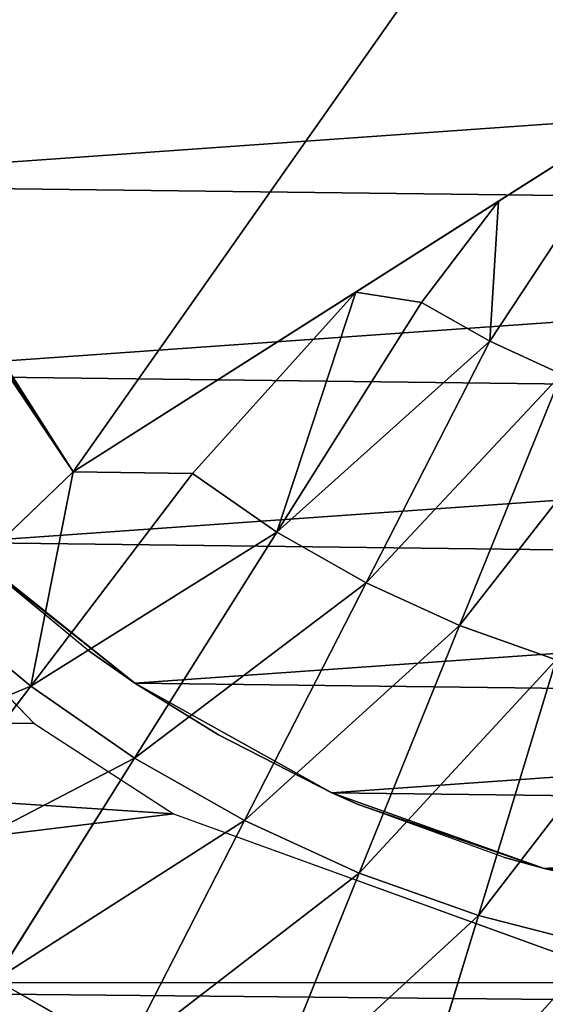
# Model space of a CAD drawing. Extents: x 0 to 602, y -131 to 3.
# Tile 101 of 167: x 340.082 to 340.659, y -8.651 to -7.569. Entities that reach past the tile are written whole.
import ezdxf

# ---------------------------------------------------------------- set-up
doc = ezdxf.new("R2010")
doc.units = 0
doc.header["$LTSCALE"] = 25.4
doc.layers.get('0').update_dxf_attribs({"color": 13, "linetype": 'CONTINUOUS'})

# ---------------------------------------------------------------- blocks, each defined once
blk = doc.blocks.new('PICASSO-LED-8131_STL')
at = {"color": 0}
for p, q in [((123.7706, 264.9959, 57.9568), (123.3775, 264.6175, 57.9568)), ((123.1894, 264.7953, 59.9991), (123.4185, 264.6211, 60.1041)), ((123.1894, 264.7953, 59.9991), (123.4185, 264.6211, 60.1041)), ((123.5073, 264.7278, 60.1041), (123.4185, 264.6211, 60.1041)), ((123.5073, 264.7278, 60.1041), (123.4185, 264.6211, 60.1041)), ((123.5073, 264.7278, 60.1041), (123.6542, 264.5746, 60.1689)), ((123.5073, 264.7278, 60.1041), (123.6542, 264.5746, 60.1689)), ((123.5764, 264.7003, 51.9568), (123.4219, 264.5067, 51.9568)), ((123.5764, 264.7003, 51.9568), (123.4219, 264.5067, 51.9568)), ((123.5672, 264.6904, 57.8568), (123.4219, 264.5067, 51.9568)), ((123.5672, 264.6904, 57.8568), (123.4219, 264.5067, 51.9568)), ((123.4581, 264.5583, 57.8568), (123.5672, 264.6904, 57.8568)), ((123.6542, 264.5746, 60.1689), (123.8077, 264.6778, 60.1783)), ((123.6542, 264.5746, 60.1689), (123.8077, 264.6778, 60.1783)), ((123.0958, 264.6603, 59.9991), (123.0145, 264.5175, 59.9991)), ((123.0958, 264.6603, 59.9991), (123.0145, 264.5175, 59.9991)), ((123.0958, 264.6603, 59.9991), (123.3394, 264.507, 60.1041)), ((123.0958, 264.6603, 59.9991), (123.3394, 264.507, 60.1041)), ((123.3775, 264.6175, 57.9568), (123.278, 264.4643, 57.9568)), ((123.4185, 264.6211, 60.1041), (123.3394, 264.507, 60.1041)), ((123.4185, 264.6211, 60.1041), (123.3394, 264.507, 60.1041)), ((123.4185, 264.6211, 60.1041), (123.6542, 264.5746, 60.1689)), ((123.4185, 264.6211, 60.1041), (123.6542, 264.5746, 60.1689)), ((123.4185, 264.6211, 60.1041), (123.6522, 264.4433, 60.1913)), ((123.4185, 264.6211, 60.1041), (123.6522, 264.4433, 60.1913)), ((123.6542, 264.5746, 60.1689), (123.6522, 264.4433, 60.1913)), ((123.6542, 264.5746, 60.1689), (123.6522, 264.4433, 60.1913)), ((123.8518, 264.264, 60.254), (123.6542, 264.5746, 60.1689)), ((124.0722, 263.9174, 58.6068), (123.6542, 264.5746, 60.1689)), ((123.8518, 264.264, 60.254), (123.6542, 264.5746, 60.1689)), ((124.0722, 263.9174, 58.6068), (123.6542, 264.5746, 60.1689)), ((123.4219, 264.5067, 57.8568), (123.4581, 264.5583, 57.8568)), ((123.4581, 264.5583, 57.8568), (123.4219, 264.5067, 51.9568)), ((123.4581, 264.5583, 57.8568), (123.4219, 264.5067, 51.9568)), ((123.0145, 264.5175, 59.9991), (123.2707, 264.3864, 60.1041)), ((123.0145, 264.5175, 59.9991), (123.2707, 264.3864, 60.1041)), ((123.3394, 264.507, 60.1041), (123.2707, 264.3864, 60.1041)), ((123.3394, 264.507, 60.1041), (123.2707, 264.3864, 60.1041)), ((123.4219, 264.5067, 51.9568), (123.3013, 264.2902, 51.9568)), ((123.4219, 264.5067, 51.9568), (123.3013, 264.2902, 51.9568)), ((123.3394, 264.507, 60.1041), (123.5879, 264.3506, 60.1913)), ((123.3394, 264.507, 60.1041), (123.5879, 264.3506, 60.1913)), ((123.4219, 264.5067, 51.9568), (123.3649, 264.4147, 57.8568)), ((123.3649, 264.4147, 57.8568), (123.4219, 264.5067, 57.8568)), ((123.4219, 264.5067, 51.9568), (123.3649, 264.4147, 57.8568)), ((123.4219, 264.5067, 57.8568), (123.4219, 264.5067, 51.9568)), ((123.4219, 264.5067, 57.8568), (123.4219, 264.5067, 51.9568)), ((123.278, 264.4643, 57.9568), (123.0922, 263.9512, 57.9568)), ((123.6522, 264.4433, 60.1913), (123.5879, 264.3506, 60.1913)), ((123.6522, 264.4433, 60.1913), (123.5879, 264.3506, 60.1913)), ((123.6522, 264.4433, 60.1913), (123.8518, 264.264, 60.254)), ((123.6522, 264.4433, 60.1913), (123.8518, 264.264, 60.254)), ((123.3013, 264.2902, 51.9568), (123.3649, 264.4147, 57.8568)), ((123.3013, 264.2902, 51.9568), (123.3649, 264.4147, 57.8568)), ((123.3013, 264.2902, 57.8568), (123.3649, 264.4147, 57.8568)), ((123.2707, 264.3864, 60.1041), (123.2129, 264.2601, 60.1041)), ((123.2707, 264.3864, 60.1041), (123.2129, 264.2601, 60.1041)), ((123.2707, 264.3864, 60.1041), (123.532, 264.2525, 60.1913)), ((123.2707, 264.3864, 60.1041), (123.532, 264.2525, 60.1913)), ((123.2129, 264.2601, 60.1041), (122.9462, 264.3681, 59.9991)), ((123.2129, 264.2601, 60.1041), (122.9462, 264.3681, 59.9991)), ((123.5879, 264.3506, 60.1913), (123.532, 264.2525, 60.1913)), ((123.5879, 264.3506, 60.1913), (123.532, 264.2525, 60.1913)), ((123.5879, 264.3506, 60.1913), (123.8518, 264.264, 60.254)), ((123.5879, 264.3506, 60.1913), (123.8518, 264.264, 60.254)), ((123.5879, 264.3506, 60.1913), (123.8404, 264.1916, 60.2603)), ((123.5879, 264.3506, 60.1913), (123.8404, 264.1916, 60.2603)), ((123.3013, 264.2902, 51.9568), (123.218, 264.0569, 51.9568)), ((123.3013, 264.2902, 51.9568), (123.218, 264.0569, 51.9568)), ((123.2886, 264.2614, 57.8568), (123.3013, 264.2902, 51.9568)), ((123.2886, 264.2614, 57.8568), (123.3013, 264.2902, 51.9568)), ((123.2886, 264.2614, 57.8568), (123.3013, 264.2902, 57.8568)), ((123.3013, 264.2902, 51.9568), (123.3013, 264.2902, 57.8568)), ((123.3013, 264.2902, 51.9568), (123.3013, 264.2902, 57.8568)), ((123.1665, 264.1292, 60.1041), (123.2129, 264.2601, 60.1041)), ((123.1665, 264.1292, 60.1041), (123.2129, 264.2601, 60.1041)), ((123.4851, 264.1498, 60.1913), (123.2129, 264.2601, 60.1041)), ((123.4851, 264.1498, 60.1913), (123.2129, 264.2601, 60.1041)), ((123.2886, 264.2614, 57.8568), (123.218, 264.0569, 51.9568)), ((123.2886, 264.2614, 57.8568), (123.218, 264.0569, 51.9568)), ((123.2303, 264.1003, 57.8568), (123.2886, 264.2614, 57.8568)), ((123.8518, 264.264, 60.254), (123.8404, 264.1916, 60.2603)), ((123.9517, 264.1069, 60.286), (123.8518, 264.264, 60.254)), ((123.532, 264.2525, 60.1913), (123.4851, 264.1498, 60.1913)), ((123.532, 264.2525, 60.1913), (123.4851, 264.1498, 60.1913)), ((123.532, 264.2525, 60.1913), (123.7977, 264.1164, 60.2603)), ((123.532, 264.2525, 60.1913), (123.7977, 264.1164, 60.2603)), ((123.1665, 264.1292, 60.1041), (122.8913, 264.2133, 59.9991)), ((123.1665, 264.1292, 60.1041), (122.8913, 264.2133, 59.9991)), ((123.8404, 264.1916, 60.2603), (123.7977, 264.1164, 60.2603)), ((123.8404, 264.1916, 60.2603), (123.7977, 264.1164, 60.2603)), ((123.8404, 264.1916, 60.2603), (123.9517, 264.1069, 60.286)), ((123.4474, 264.0435, 60.1913), (123.4851, 264.1498, 60.1913)), ((123.4474, 264.0435, 60.1913), (123.4851, 264.1498, 60.1913)), ((123.7617, 264.0378, 60.2603), (123.4851, 264.1498, 60.1913)), ((123.7617, 264.0378, 60.2603), (123.4851, 264.1498, 60.1913)), ((123.1319, 263.9948, 60.1041), (123.1665, 264.1292, 60.1041)), ((123.1319, 263.9948, 60.1041), (123.1665, 264.1292, 60.1041)), ((123.4474, 264.0435, 60.1913), (123.1665, 264.1292, 60.1041)), ((123.4474, 264.0435, 60.1913), (123.1665, 264.1292, 60.1041)), ((123.7977, 264.1164, 60.2603), (123.7617, 264.0378, 60.2603)), ((123.7977, 264.1164, 60.2603), (123.7617, 264.0378, 60.2603)), ((123.7977, 264.1164, 60.2603), (123.9517, 264.1069, 60.286)), ((123.7977, 264.1164, 60.2603), (123.9517, 264.1069, 60.286)), ((123.7977, 264.1164, 60.2603), (124.0522, 263.9489, 60.311)), ((123.7977, 264.1164, 60.2603), (124.0522, 263.9489, 60.311)), ((124.0522, 263.9489, 60.311), (123.9517, 264.1069, 60.286)), ((124.0522, 263.9489, 60.311), (123.9517, 264.1069, 60.286)), ((123.218, 264.0569, 57.8568), (123.2303, 264.1003, 57.8568)), ((123.2303, 264.1003, 57.8568), (123.218, 264.0569, 51.9568)), ((123.2303, 264.1003, 57.8568), (123.218, 264.0569, 51.9568)), ((123.218, 264.0569, 51.9568), (123.1742, 263.8131, 51.9568)), ((123.218, 264.0569, 51.9568), (123.1742, 263.8131, 51.9568)), ((123.218, 264.0569, 51.9568), (123.1907, 263.9337, 57.8568)), ((123.1907, 263.9337, 57.8568), (123.218, 264.0569, 57.8568)), ((123.218, 264.0569, 51.9568), (123.1907, 263.9337, 57.8568)), ((123.218, 264.0569, 57.8568), (123.218, 264.0569, 51.9568)), ((123.218, 264.0569, 57.8568), (123.218, 264.0569, 51.9568))]:
    blk.add_line(p, q, dxfattribs=at)
mesh = blk.add_polyface(dxfattribs=at)
corners = [(109.6675, 236.1709, 57.9276), (122.6675, 263.6709, 57.9276), (109.6675, 371.1709, 57.9276), (122.9354, 262.6709, 57.9276), (134.6675, 236.1709, 57.9276), (123.6675, 261.9389, 57.9276), (124.6675, 261.6709, 57.9276), (125.6675, 261.9389, 57.9276), (126.3995, 262.6709, 57.9276), (126.6675, 263.6709, 57.9276), (126.6675, 343.6709, 57.9276), (122.9354, 344.6709, 57.9276), (134.6675, 371.1709, 57.9276), (122.6675, 343.6709, 57.9276), (123.6675, 345.403, 57.9276), (124.6675, 345.6709, 57.9276), (125.6675, 345.403, 57.9276), (126.3995, 344.6709, 57.9276), (122.9354, 264.6709, 57.9276), (122.9354, 342.6709, 57.9276), (123.6675, 341.9389, 57.9276), (123.6675, 265.403, 57.9276), (124.6675, 341.6709, 57.9276), (124.6675, 265.6709, 57.9276), (125.6675, 341.9389, 57.9276), (125.6675, 265.403, 57.9276), (126.3995, 342.6709, 57.9276), (126.3995, 264.6709, 57.9276)]
mesh.append_faces([[corners[k] for k in face] for face in [(0, 1, 2), (1, 0, 3), (3, 4, 5), (5, 4, 6), (6, 4, 7), (7, 4, 8), (8, 4, 9), (2, 11, 12), (11, 2, 13), (12, 10, 4), (18, 13, 1), (13, 18, 19), (19, 18, 20), (20, 21, 22), (22, 23, 24), (24, 25, 26), (26, 9, 10)]], dxfattribs={"vtx0": -1, "vtx1": -1, "color": 0})
mesh.append_faces([[corners[k] for k in face] for face in [(9, 4, 10), (13, 2, 1)]], dxfattribs={"vtx0": -1, "vtx1": -1, "vtx2": -1, "color": 0})
mesh.append_faces([[corners[k] for k in face] for face in [(3, 0, 4), (12, 11, 14), (12, 14, 15), (12, 15, 16), (12, 16, 17), (12, 17, 10), (20, 18, 21), (22, 21, 23), (24, 23, 25), (26, 25, 27), (26, 27, 9)]], dxfattribs={"vtx0": -1, "vtx2": -1, "color": 0})
mesh = blk.add_polyface(dxfattribs=at)
corners = [(134.6675, 371.1709, 0.9276), (109.6675, 236.1709, 0.9276), (109.6675, 371.1709, 0.9276), (134.6675, 236.1709, 0.9276)]
mesh.append_faces([[corners[k] for k in face] for face in [(0, 1, 2), (1, 0, 3)]], dxfattribs={"vtx0": -1, "color": 0})
mesh = blk.add_polyface(dxfattribs=at)
corners = [(109.6675, 370.3709, 57.1276), (122.6675, 343.6709, 57.1276), (109.6675, 236.9709, 57.1276), (122.9354, 344.6709, 57.1276), (134.6675, 370.3709, 57.1276), (123.6675, 345.403, 57.1276), (124.6675, 345.6709, 57.1276), (125.6675, 345.403, 57.1276), (126.3995, 344.6709, 57.1276), (126.6675, 343.6709, 57.1276), (126.6675, 263.6709, 57.1276), (122.9354, 262.6709, 57.1276), (134.6675, 236.9709, 57.1276), (122.6675, 263.6709, 57.1276), (123.6675, 261.9389, 57.1276), (124.6675, 261.6709, 57.1276), (125.6675, 261.9389, 57.1276), (126.3995, 262.6709, 57.1276), (122.9354, 342.6709, 57.1276), (122.9354, 264.6709, 57.1276), (123.6675, 341.9389, 57.1276), (123.6675, 265.403, 57.1276), (124.6675, 341.6709, 57.1276), (124.6675, 265.6709, 57.1276), (125.6675, 341.9389, 57.1276), (125.6675, 265.403, 57.1276), (126.3995, 342.6709, 57.1276), (126.3995, 264.6709, 57.1276)]
mesh.append_faces([[corners[k] for k in face] for face in [(0, 1, 2), (1, 0, 3), (3, 4, 5), (5, 4, 6), (6, 4, 7), (7, 4, 8), (8, 4, 9), (2, 11, 12), (11, 2, 13), (12, 10, 4), (18, 13, 1), (13, 18, 19), (19, 20, 21), (21, 22, 23), (23, 24, 25), (25, 26, 27), (27, 9, 10)]], dxfattribs={"vtx0": -1, "vtx1": -1, "color": 0})
mesh.append_faces([[corners[k] for k in face] for face in [(9, 4, 10), (13, 2, 1)]], dxfattribs={"vtx0": -1, "vtx1": -1, "vtx2": -1, "color": 0})
mesh.append_faces([[corners[k] for k in face] for face in [(3, 0, 4), (12, 11, 14), (12, 14, 15), (12, 15, 16), (12, 16, 17), (12, 17, 10), (19, 18, 20), (21, 20, 22), (23, 22, 24), (25, 24, 26), (27, 26, 9)]], dxfattribs={"vtx0": -1, "vtx2": -1, "color": 0})
mesh = blk.add_polyface(dxfattribs=at)
corners = [(134.6675, 236.9709, 1.7276), (109.6675, 370.3709, 1.7276), (109.6675, 236.9709, 1.7276), (134.6675, 370.3709, 1.7276)]
mesh.append_faces([[corners[k] for k in face] for face in [(0, 1, 2), (1, 0, 3)]], dxfattribs={"vtx0": -1, "color": 0})
mesh = blk.add_polyface(dxfattribs=at)
corners = [(121.8848, 263.9814, 57.9568), (121.8931, 263.2933, 57.9568), (121.8677, 263.6371, 57.9568), (121.944, 264.321, 57.9568), (121.9605, 262.9552, 57.9568), (122.0445, 264.6508, 57.9568), (122.069, 262.628, 57.9568), (122.1848, 264.9657, 57.9568), (122.2168, 262.3166, 57.9568), (122.3628, 265.261, 57.9568), (122.4018, 262.0257, 57.9568), (122.5756, 265.5321, 57.9568), (122.6212, 261.7597, 57.9568), (122.8202, 265.7751, 57.9568), (122.8716, 261.5227, 57.9568), (123.0928, 265.9861, 57.9568), (123.0697, 263.5871, 57.9568), (123.0922, 263.9512, 57.9568), (123.278, 264.4643, 57.9568), (123.3892, 266.1621, 57.9568), (123.3775, 264.6175, 57.9568), (123.7706, 264.9959, 57.9568), (123.7051, 266.3003, 57.9568), (124.0355, 266.3987, 57.9568), (124.2681, 265.2202, 57.9568), (124.3755, 266.4557, 57.9568), (124.6293, 265.2705, 57.9568), (124.7199, 266.4704, 57.9568), (125.1691, 265.1902, 57.9568), (125.0635, 266.4428, 57.9568), (125.4012, 266.3731, 57.9568), (125.5002, 265.0372, 57.9568), (125.7277, 266.2625, 57.9568), (125.9109, 264.6779, 57.9568), (126.0381, 266.1125, 57.9568), (126.1066, 264.3701, 57.9568), (126.3278, 265.9256, 57.9568), (126.2579, 263.8458, 57.9568), (123.1492, 261.3183, 57.9568), (123.1302, 263.2274, 57.9568), (123.2706, 262.8907, 57.9568), (123.4498, 261.1496, 57.9568), (123.614, 262.4667, 57.9568), (123.7689, 261.019, 57.9568), (124.08, 262.1827, 57.9568), (124.1016, 260.9287, 57.9568), (124.6143, 262.0718, 57.9568), (124.4428, 260.8799, 57.9568), (124.7875, 260.8735, 57.9568), (125.1547, 262.1469, 57.9568), (125.1304, 260.9095, 57.9568), (125.4662, 260.9873, 57.9568), (125.6385, 262.3993, 57.9568), (125.79, 261.1057, 57.9568), (125.7772, 262.5182, 57.9568), (126.1, 262.9582, 57.9568), (126.0967, 261.2632, 57.9568), (126.3817, 261.457, 57.9568), (126.2562, 263.481, 57.9568), (126.5922, 265.7045, 57.9568), (126.6408, 261.6844, 57.9568), (126.8276, 265.4525, 57.9568), (126.87, 261.942, 57.9568), (127.0301, 265.1736, 57.9568), (127.0657, 262.2258, 57.9568), (127.1969, 264.8719, 57.9568), (127.2251, 262.5314, 57.9568), (127.3253, 264.5519, 57.9568), (127.3458, 262.8544, 57.9568), (127.4134, 264.2186, 57.9568), (127.4258, 263.1897, 57.9568), (127.4599, 263.877, 57.9568), (127.4641, 263.5323, 57.9568)]
mesh.append_faces([[corners[k] for k in face] for face in [(0, 1, 2), (70, 71, 72)]], dxfattribs={"vtx0": -1, "color": 0})
mesh.append_faces([[corners[k] for k in face] for face in [(1, 3, 4), (4, 5, 6), (6, 7, 8), (8, 9, 10), (10, 11, 12), (12, 13, 14), (16, 15, 17), (17, 15, 18), (18, 19, 20), (20, 19, 21), (21, 23, 24), (24, 25, 26), (26, 27, 28), (28, 30, 31), (31, 32, 33), (33, 34, 35), (35, 36, 37), (38, 40, 41), (41, 42, 43), (43, 44, 45), (45, 46, 47), (47, 46, 48), (48, 49, 50), (50, 49, 51), (51, 52, 53), (53, 55, 56), (56, 55, 57), (57, 59, 60), (60, 61, 62), (62, 63, 64), (64, 65, 66), (66, 67, 68), (68, 69, 70)]], dxfattribs={"vtx0": -1, "vtx1": -1, "color": 0})
mesh.append_faces([[corners[k] for k in face] for face in [(14, 15, 16), (57, 37, 36)]], dxfattribs={"vtx0": -1, "vtx1": -1, "vtx2": -1, "color": 0})
mesh.append_faces([[corners[k] for k in face] for face in [(1, 0, 3), (4, 3, 5), (6, 5, 7), (8, 7, 9), (10, 9, 11), (12, 11, 13), (14, 13, 15), (18, 15, 19), (21, 19, 22), (21, 22, 23), (24, 23, 25), (26, 25, 27), (28, 27, 29), (28, 29, 30), (31, 30, 32), (33, 32, 34), (35, 34, 36), (16, 38, 14), (38, 16, 39), (38, 39, 40), (41, 40, 42), (43, 42, 44), (45, 44, 46), (48, 46, 49), (51, 49, 52), (53, 52, 54), (53, 54, 55), (57, 55, 58), (57, 58, 37), (57, 36, 59), (60, 59, 61), (62, 61, 63), (64, 63, 65), (66, 65, 67), (68, 67, 69), (70, 69, 71)]], dxfattribs={"vtx0": -1, "vtx2": -1, "color": 0})
mesh = blk.add_polyface(dxfattribs=at)
corners = [(123.1742, 263.8131, 51.9568), (123.209, 263.3205, 51.9568), (123.1712, 263.5653, 51.9568), (123.218, 264.0569, 51.9568), (123.2866, 263.0852, 51.9568), (123.3013, 264.2902, 51.9568), (123.4018, 262.8659, 51.9568), (123.4219, 264.5067, 51.9568), (123.5516, 262.6686, 51.9568), (123.5764, 264.7003, 51.9568), (123.7318, 262.4986, 51.9568), (123.7607, 264.8658, 51.9568), (123.9375, 262.3605, 51.9568), (123.9698, 264.9988, 51.9568), (124.1631, 262.2583, 51.9568), (124.1978, 265.0955, 51.9568), (124.4025, 262.1945, 51.9568), (124.4387, 265.1534, 51.9568), (124.6491, 262.171, 51.9568), (124.6858, 265.1708, 51.9568), (124.8963, 262.1885, 51.9568), (124.9325, 265.1473, 51.9568), (125.1371, 262.2463, 51.9568), (125.1719, 265.0836, 51.9568), (125.3652, 262.3431, 51.9568), (125.3975, 264.9813, 51.9568), (125.5743, 262.476, 51.9568), (125.6032, 264.8433, 51.9568), (125.7586, 262.6416, 51.9568), (125.7834, 264.6733, 51.9568), (125.9131, 262.8352, 51.9568), (125.9332, 264.4759, 51.9568), (126.0337, 263.0516, 51.9568), (126.0484, 264.2566, 51.9568), (126.117, 263.2849, 51.9568), (126.126, 264.0213, 51.9568), (126.1607, 263.5288, 51.9568), (126.1638, 263.7765, 51.9568)]
mesh.append_faces([[corners[k] for k in face] for face in [(0, 1, 2), (36, 35, 37)]], dxfattribs={"vtx0": -1, "color": 0})
mesh.append_faces([[corners[k] for k in face] for face in [(1, 3, 4), (4, 5, 6), (6, 7, 8), (8, 9, 10), (10, 11, 12), (12, 13, 14), (14, 15, 16), (16, 17, 18), (18, 19, 20), (20, 21, 22), (22, 23, 24), (24, 25, 26), (26, 27, 28), (28, 29, 30), (30, 31, 32), (32, 33, 34), (34, 35, 36)]], dxfattribs={"vtx0": -1, "vtx1": -1, "color": 0})
mesh.append_faces([[corners[k] for k in face] for face in [(1, 0, 3), (4, 3, 5), (6, 5, 7), (8, 7, 9), (10, 9, 11), (12, 11, 13), (14, 13, 15), (16, 15, 17), (18, 17, 19), (20, 19, 21), (22, 21, 23), (24, 23, 25), (26, 25, 27), (28, 27, 29), (30, 29, 31), (32, 31, 33), (34, 33, 35)]], dxfattribs={"vtx0": -1, "vtx2": -1, "color": 0})
mesh = blk.add_polyface(dxfattribs=at)
corners = [(124.2786, 264.9718, 60.1689), (124.3175, 264.1082, 58.6656), (124.6966, 264.3146, 58.6068), (124.0722, 263.9174, 58.6068), (124.2361, 264.0217, 58.6068), (123.6542, 264.5746, 60.1689), (124.1201, 264.8765, 60.1783), (123.8077, 264.6778, 60.1783), (123.9631, 264.7785, 60.1814)]
mesh.append_faces([[corners[k] for k in face] for face in [(0, 1, 2), (1, 3, 4), (7, 6, 8)]], dxfattribs={"vtx0": -1, "color": 0})
mesh.append_faces([[corners[k] for k in face] for face in [(3, 1, 5), (5, 6, 7)]], dxfattribs={"vtx0": -1, "vtx1": -1, "color": 0})
mesh.append_faces([[corners[k] for k in face] for face in [(5, 1, 0)]], dxfattribs={"vtx0": -1, "vtx1": -1, "vtx2": -1, "color": 0})
mesh.append_faces([[corners[k] for k in face] for face in [(5, 0, 6)]], dxfattribs={"vtx0": -1, "vtx2": -1, "color": 0})
mesh = blk.add_polyface(dxfattribs=at)
corners = [(123.4185, 264.6211, 60.1041), (123.2946, 264.9216, 59.9991), (123.1894, 264.7953, 59.9991), (123.5073, 264.7278, 60.1041)]
mesh.append_faces([[corners[k] for k in face] for face in [(0, 1, 2), (1, 0, 3)]], dxfattribs={"vtx0": -1, "color": 0})
mesh = blk.add_polyface(dxfattribs=at)
corners = [(123.0145, 264.5175, 59.9991), (122.8582, 264.8099, 59.8767), (122.7646, 264.6455, 59.8767), (123.0958, 264.6603, 59.9991)]
mesh.append_faces([[corners[k] for k in face] for face in [(0, 1, 2), (1, 0, 3)]], dxfattribs={"vtx0": -1, "color": 0})
mesh = blk.add_polyface(dxfattribs=at)
corners = [(123.3394, 264.507, 60.1041), (123.1894, 264.7953, 59.9991), (123.0958, 264.6603, 59.9991), (123.4185, 264.6211, 60.1041)]
mesh.append_faces([[corners[k] for k in face] for face in [(0, 1, 2), (1, 0, 3)]], dxfattribs={"vtx0": -1, "color": 0})
mesh = blk.add_polyface(dxfattribs=at)
corners = [(123.6542, 264.5746, 60.1689), (123.5073, 264.7278, 60.1041), (123.4185, 264.6211, 60.1041)]
mesh.append_faces([[corners[k] for k in face] for face in [(0, 1, 2)]], dxfattribs={"color": 0})
mesh = blk.add_polyface(dxfattribs=at)
corners = [(123.8077, 264.6778, 60.1783), (123.5073, 264.7278, 60.1041), (123.6542, 264.5746, 60.1689)]
mesh.append_faces([[corners[k] for k in face] for face in [(0, 1, 2)]], dxfattribs={"color": 0})
mesh = blk.add_polyface(dxfattribs=at)
corners = [(123.5764, 264.7003, 51.9568), (123.4219, 264.5067, 51.9568), (123.5672, 264.6904, 57.8568)]
mesh.append_faces([[corners[k] for k in face] for face in [(0, 1, 2)]], dxfattribs={"color": 0})
mesh = blk.add_polyface(dxfattribs=at)
corners = [(123.5672, 264.6904, 57.8568), (123.4219, 264.5067, 51.9568), (123.4581, 264.5583, 57.8568)]
mesh.append_faces([[corners[k] for k in face] for face in [(0, 1, 2)]], dxfattribs={"color": 0})
mesh = blk.add_polyface(dxfattribs=at)
corners = [(123.2707, 264.3864, 60.1041), (123.0958, 264.6603, 59.9991), (123.0145, 264.5175, 59.9991), (123.3394, 264.507, 60.1041)]
mesh.append_faces([[corners[k] for k in face] for face in [(0, 1, 2), (1, 0, 3)]], dxfattribs={"vtx0": -1, "color": 0})
mesh = blk.add_polyface(dxfattribs=at)
corners = [(123.5879, 264.3506, 60.1913), (123.4185, 264.6211, 60.1041), (123.3394, 264.507, 60.1041), (123.6522, 264.4433, 60.1913)]
mesh.append_faces([[corners[k] for k in face] for face in [(0, 1, 2), (1, 0, 3)]], dxfattribs={"vtx0": -1, "color": 0})
mesh = blk.add_polyface(dxfattribs=at)
corners = [(123.6542, 264.5746, 60.1689), (123.4185, 264.6211, 60.1041), (123.6522, 264.4433, 60.1913)]
mesh.append_faces([[corners[k] for k in face] for face in [(0, 1, 2)]], dxfattribs={"color": 0})
mesh = blk.add_polyface(dxfattribs=at)
corners = [(123.8518, 264.264, 60.254), (123.6542, 264.5746, 60.1689), (123.6522, 264.4433, 60.1913)]
mesh.append_faces([[corners[k] for k in face] for face in [(0, 1, 2)]], dxfattribs={"color": 0})
mesh = blk.add_polyface(dxfattribs=at)
corners = [(124.0722, 263.9174, 58.6068), (124.0522, 263.9489, 60.311), (124.1326, 263.8225, 58.6068), (123.6542, 264.5746, 60.1689), (123.9517, 264.1069, 60.286), (123.8518, 264.264, 60.254)]
mesh.append_faces([[corners[k] for k in face] for face in [(0, 1, 2), (4, 3, 5)]], dxfattribs={"vtx0": -1, "color": 0})
mesh.append_faces([[corners[k] for k in face] for face in [(1, 3, 4)]], dxfattribs={"vtx0": -1, "vtx1": -1, "color": 0})
mesh.append_faces([[corners[k] for k in face] for face in [(1, 0, 3)]], dxfattribs={"vtx0": -1, "vtx2": -1, "color": 0})
mesh = blk.add_polyface(dxfattribs=at)
corners = [(123.4581, 264.5583, 57.8568), (123.4219, 264.5067, 51.9568), (123.4219, 264.5067, 57.8568)]
mesh.append_faces([[corners[k] for k in face] for face in [(0, 1, 2)]], dxfattribs={"color": 0})
mesh = blk.add_polyface(dxfattribs=at)
corners = [(123.2129, 264.2601, 60.1041), (123.0145, 264.5175, 59.9991), (122.9462, 264.3681, 59.9991), (123.2707, 264.3864, 60.1041)]
mesh.append_faces([[corners[k] for k in face] for face in [(0, 1, 2), (1, 0, 3)]], dxfattribs={"vtx0": -1, "color": 0})
mesh = blk.add_polyface(dxfattribs=at)
corners = [(123.532, 264.2525, 60.1913), (123.3394, 264.507, 60.1041), (123.2707, 264.3864, 60.1041), (123.5879, 264.3506, 60.1913)]
mesh.append_faces([[corners[k] for k in face] for face in [(0, 1, 2), (1, 0, 3)]], dxfattribs={"vtx0": -1, "color": 0})
mesh = blk.add_polyface(dxfattribs=at)
corners = [(123.4219, 264.5067, 51.9568), (123.3013, 264.2902, 51.9568), (123.3649, 264.4147, 57.8568)]
mesh.append_faces([[corners[k] for k in face] for face in [(0, 1, 2)]], dxfattribs={"color": 0})
mesh = blk.add_polyface(dxfattribs=at)
corners = [(123.4219, 264.5067, 51.9568), (123.3649, 264.4147, 57.8568), (123.4219, 264.5067, 57.8568)]
mesh.append_faces([[corners[k] for k in face] for face in [(0, 1, 2)]], dxfattribs={"color": 0})
mesh = blk.add_polyface(dxfattribs=at)
corners = [(123.8518, 264.264, 60.254), (123.6522, 264.4433, 60.1913), (123.5879, 264.3506, 60.1913)]
mesh.append_faces([[corners[k] for k in face] for face in [(0, 1, 2)]], dxfattribs={"color": 0})
mesh = blk.add_polyface(dxfattribs=at)
corners = [(123.3649, 264.4147, 57.8568), (123.3013, 264.2902, 51.9568), (123.3013, 264.2902, 57.8568)]
mesh.append_faces([[corners[k] for k in face] for face in [(0, 1, 2)]], dxfattribs={"color": 0})
mesh = blk.add_polyface(dxfattribs=at)
corners = [(123.4851, 264.1498, 60.1913), (123.2707, 264.3864, 60.1041), (123.2129, 264.2601, 60.1041), (123.532, 264.2525, 60.1913)]
mesh.append_faces([[corners[k] for k in face] for face in [(0, 1, 2), (1, 0, 3)]], dxfattribs={"vtx0": -1, "color": 0})
mesh = blk.add_polyface(dxfattribs=at)
corners = [(123.1665, 264.1292, 60.1041), (122.9462, 264.3681, 59.9991), (122.8913, 264.2133, 59.9991), (123.2129, 264.2601, 60.1041)]
mesh.append_faces([[corners[k] for k in face] for face in [(0, 1, 2), (1, 0, 3)]], dxfattribs={"vtx0": -1, "color": 0})
mesh = blk.add_polyface(dxfattribs=at)
corners = [(123.7977, 264.1164, 60.2603), (123.5879, 264.3506, 60.1913), (123.532, 264.2525, 60.1913), (123.8404, 264.1916, 60.2603)]
mesh.append_faces([[corners[k] for k in face] for face in [(0, 1, 2), (1, 0, 3)]], dxfattribs={"vtx0": -1, "color": 0})
mesh = blk.add_polyface(dxfattribs=at)
corners = [(123.8518, 264.264, 60.254), (123.5879, 264.3506, 60.1913), (123.8404, 264.1916, 60.2603)]
mesh.append_faces([[corners[k] for k in face] for face in [(0, 1, 2)]], dxfattribs={"color": 0})
mesh = blk.add_polyface(dxfattribs=at)
corners = [(123.3013, 264.2902, 51.9568), (123.218, 264.0569, 51.9568), (123.2886, 264.2614, 57.8568)]
mesh.append_faces([[corners[k] for k in face] for face in [(0, 1, 2)]], dxfattribs={"color": 0})
mesh = blk.add_polyface(dxfattribs=at)
corners = [(123.3013, 264.2902, 51.9568), (123.2886, 264.2614, 57.8568), (123.3013, 264.2902, 57.8568)]
mesh.append_faces([[corners[k] for k in face] for face in [(0, 1, 2)]], dxfattribs={"color": 0})
mesh = blk.add_polyface(dxfattribs=at)
corners = [(123.4474, 264.0435, 60.1913), (123.2129, 264.2601, 60.1041), (123.1665, 264.1292, 60.1041), (123.4851, 264.1498, 60.1913)]
mesh.append_faces([[corners[k] for k in face] for face in [(0, 1, 2), (1, 0, 3)]], dxfattribs={"vtx0": -1, "color": 0})
mesh = blk.add_polyface(dxfattribs=at)
corners = [(123.2886, 264.2614, 57.8568), (123.218, 264.0569, 51.9568), (123.2303, 264.1003, 57.8568)]
mesh.append_faces([[corners[k] for k in face] for face in [(0, 1, 2)]], dxfattribs={"color": 0})
mesh = blk.add_polyface(dxfattribs=at)
corners = [(123.7617, 264.0378, 60.2603), (123.532, 264.2525, 60.1913), (123.4851, 264.1498, 60.1913), (123.7977, 264.1164, 60.2603)]
mesh.append_faces([[corners[k] for k in face] for face in [(0, 1, 2), (1, 0, 3)]], dxfattribs={"vtx0": -1, "color": 0})
mesh = blk.add_polyface(dxfattribs=at)
corners = [(123.1319, 263.9948, 60.1041), (122.8913, 264.2133, 59.9991), (122.8503, 264.0542, 59.9991), (123.1665, 264.1292, 60.1041)]
mesh.append_faces([[corners[k] for k in face] for face in [(0, 1, 2), (1, 0, 3)]], dxfattribs={"vtx0": -1, "color": 0})
mesh = blk.add_polyface(dxfattribs=at)
corners = [(123.9517, 264.1069, 60.286), (123.8404, 264.1916, 60.2603), (123.7977, 264.1164, 60.2603)]
mesh.append_faces([[corners[k] for k in face] for face in [(0, 1, 2)]], dxfattribs={"color": 0})
mesh = blk.add_polyface(dxfattribs=at)
corners = [(123.7328, 263.9563, 60.2603), (123.4851, 264.1498, 60.1913), (123.4474, 264.0435, 60.1913), (123.7617, 264.0378, 60.2603)]
mesh.append_faces([[corners[k] for k in face] for face in [(0, 1, 2), (1, 0, 3)]], dxfattribs={"vtx0": -1, "color": 0})
mesh = blk.add_polyface(dxfattribs=at)
corners = [(123.4192, 263.9342, 60.1913), (123.1665, 264.1292, 60.1041), (123.1319, 263.9948, 60.1041), (123.4474, 264.0435, 60.1913)]
mesh.append_faces([[corners[k] for k in face] for face in [(0, 1, 2), (1, 0, 3)]], dxfattribs={"vtx0": -1, "color": 0})
mesh = blk.add_polyface(dxfattribs=at)
corners = [(124.0522, 263.9489, 60.311), (123.7977, 264.1164, 60.2603), (123.7617, 264.0378, 60.2603)]
mesh.append_faces([[corners[k] for k in face] for face in [(0, 1, 2)]], dxfattribs={"color": 0})
mesh = blk.add_polyface(dxfattribs=at)
corners = [(124.0522, 263.9489, 60.311), (123.9517, 264.1069, 60.286), (123.7977, 264.1164, 60.2603)]
mesh.append_faces([[corners[k] for k in face] for face in [(0, 1, 2)]], dxfattribs={"color": 0})
mesh = blk.add_polyface(dxfattribs=at)
corners = [(123.2303, 264.1003, 57.8568), (123.218, 264.0569, 51.9568), (123.218, 264.0569, 57.8568)]
mesh.append_faces([[corners[k] for k in face] for face in [(0, 1, 2)]], dxfattribs={"color": 0})
mesh = blk.add_polyface(dxfattribs=at)
corners = [(123.218, 264.0569, 51.9568), (123.1742, 263.8131, 51.9568), (123.1907, 263.9337, 57.8568)]
mesh.append_faces([[corners[k] for k in face] for face in [(0, 1, 2)]], dxfattribs={"color": 0})
mesh = blk.add_polyface(dxfattribs=at)
corners = [(123.218, 264.0569, 51.9568), (123.1907, 263.9337, 57.8568), (123.218, 264.0569, 57.8568)]
mesh.append_faces([[corners[k] for k in face] for face in [(0, 1, 2)]], dxfattribs={"color": 0})

msp = doc.modelspace()

# ---------------------------------------------------------------- block references
at = {"color": 8, "rotation": 90.00000000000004}
msp.add_blockref('PICASSO-LED-8131_STL', (604.715, -131.72, -0.9276), dxfattribs=at)

doc.saveas('drawing.dxf')
